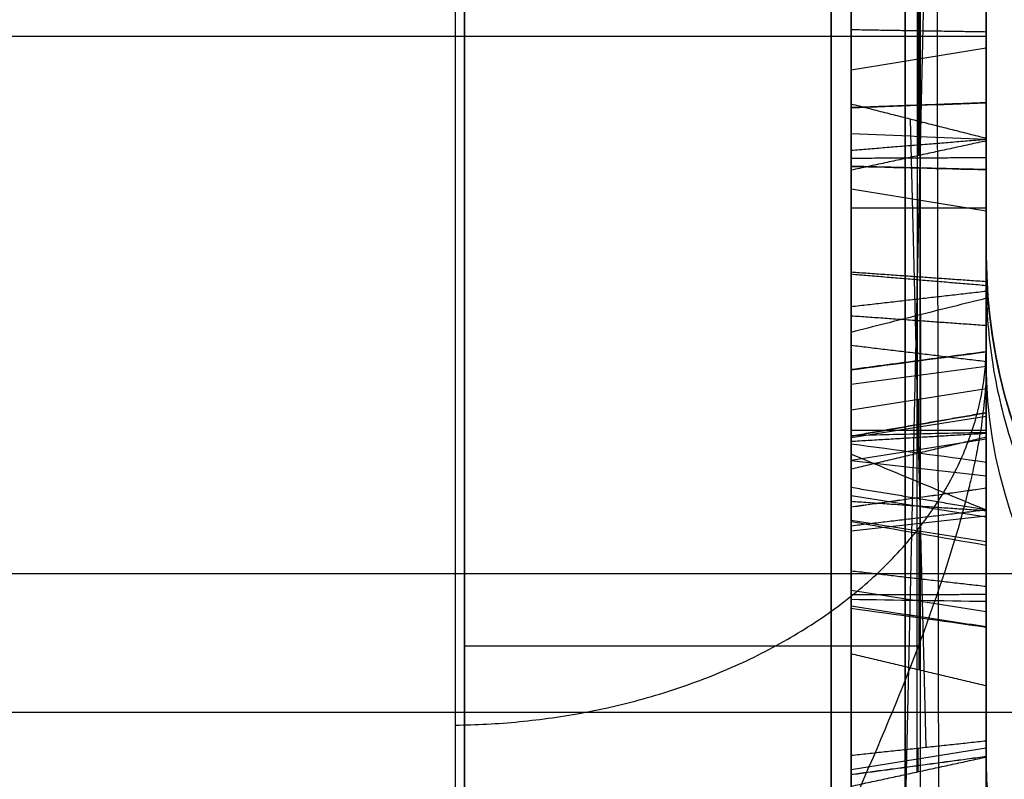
# Model space of a CAD drawing. Header units: millimetres. Extents: x 0 to 284, y -110 to 65.
# Tile 192 of 227: x 234.81 to 236.63, y -40.15 to -38.75. Entities that reach past the tile are written whole.
import ezdxf

# ---------------------------------------------------------------- set-up
doc = ezdxf.new("R2010")
doc.units = ezdxf.units.MM
doc.layers.add('Layer 01', color=7, linetype='Continuous', true_color=0x000000)

# ---------------------------------------------------------------- blocks, each defined once
blk = doc.blocks.new('Block 01')
at = {"layer": 'Layer 01'}
for p, q in [((236.6, -29.0754, 25.258), (236.6, -39.1843, 25.258)), ((236.6, -36.4055, -25.258), (236.6, -43.6346, -25.258)), ((236.6, -37.2673, -19.1171), (236.6, -39.1448, -19.1171)), ((236.4773, -37.3098, -17.7905), (236.4773, -39.9512, -19.119)), ((236.4727, -39.55, -19.2958), (236.4727, -37.4071, -18.218)), ((236.4407, -40.6577, -17.681), (236.5106, -37.5409, -17.2874)), ((236.475, -38.9998, -16.3074), (236.475, -38.2304, -15.7173)), ((236.6, -38.2733, -33.1678), (236.6, -39.4598, -33.1678)), ((236.4779, -38.3698, -15.3955), (236.4779, -40.7895, -17.3944)), ((236.4733, -38.6469, -17.1198), (236.4733, -39.0001, -16.3073)), ((225.8465, -38.7792, 23.8325), (236.6, -38.7792, 23.8325)), ((236.35, -38.8413, -16.7271), (236.6, -38.8009, -16.7096)), ((236.6, -38.8576, -33.707), (236.6, -38.8576, -32.615)), ((236.35, -39.1767, -16.5478), (236.35, -38.9193, -16.5478)), ((236.4891, -40.0936, -17.3234), (236.4596, -38.9326, -17.1576)), ((236.4726, -39.2235, -16.4942), (236.4726, -38.9359, -17.1557)), ((236.35, -39.0613, -16.8132), (236.6, -39.1017, -16.8308)), ((236.6, -39.0647, -16.916), (236.6, -39.7155, -16.916)), ((236.6, -39.0971, -17.506), (236.35, -39.0971, -17.4615)), ((236.35, -39.172, -17.4713), (236.35, -39.172, -17.2124)), ((236.35, -39.172, -16.5587), (236.35, -39.172, -16.0874)), ((236.35, -39.1916, -19.0913), (236.35, -39.8461, -19.0913)), ((236.35, -39.2123, -34.0734), (236.35, -39.2123, -33.786)), ((236.35, -39.2123, -32.7708), (236.35, -39.2123, -32.4252)), ((236.4721, -40.1394, -17.2257), (236.4721, -39.2235, -16.4941)), ((236.4784, -39.2941, -34.6063), (236.4784, -39.5146, -34.3482)), ((236.35, -39.7292, -16.5478), (236.35, -39.3252, -16.5478)), ((236.35, -39.4226, -34.4908), (236.6, -39.3891, -34.4622)), ((236.6, -39.4026, -39.5192), (236.6, -39.4026, -34.705)), ((236.6, -39.4026, -34.4464), (236.6, -39.4026, -34.0352)), ((236.6, -39.4026, -32.4861), (236.6, -39.4026, -20.0808)), ((236.6, -39.4026, -18.8189), (236.6, -39.4026, -17.5458)), ((236.6, -39.4026, -16.2208), (236.6, -39.4026, -4.7192)), ((236.4742, -39.4511, -19.4919), (236.4742, -39.5497, -19.2959)), ((236.35, -39.5209, -19.4019), (236.6, -39.4815, -19.3821)), ((236.35, -39.4897, -33.5091), (236.35, -39.6818, -33.5091)), ((236.35, -39.5074, -17.2618), (236.6, -39.5074, -17.2172)), ((236.6, -39.54, -17.222), (236.6, -39.54, -16.7758)), ((236.35, -39.5637, -16.411), (236.6, -39.5917, -16.377)), ((236.35, -39.6135, -31.5525), (236.35, -39.9625, -31.5525)), ((236.35, -39.6936, -16.8421), (236.6, -39.6661, -16.8765)), ((236.4758, -39.9509, -19.1192), (236.4758, -39.694, -19.6299)), ((236.35, -39.8036, -19.3627), (236.6, -39.843, -19.3825)), ((236.6, -40.0202, -31.5531), (236.6, -41.6467, -31.5531)), ((225.8465, -40.0292, 21.6675), (237, -40.0292, 21.6675)), ((236.35, -40.0399, -33.5091), (236.35, -40.3575, -33.5091)), ((236.35, -40.135, -17.2897), (236.6, -40.0946, -17.2721)), ((236.4733, -40.0953, -17.3264), (236.4733, -40.1391, -17.2258))]:
    blk.add_line(p, q, dxfattribs=at)
at = {"layer": 'Layer 01', "extrusion": (-1, -2.15617e-13, -1.14291e-13)}
blk.add_arc((0, 0, -235.6175), 56.8059, 304.85095, 355.14905, dxfattribs=at)
at = {"layer": 'Layer 01', "extrusion": (1, 1.61803e-09, -2.32325e-09)}
blk.add_arc((0, 0, 235.6175), 56.8059, 124.85095, 144.70256, dxfattribs=at)
at = {"layer": 'Layer 01', "extrusion": (-1, 0, 0)}
blk.add_arc((39.4042, 22.75, -236.6), 1.25, 100.1321, 210, dxfattribs=at)
at = {"layer": 'Layer 01', "extrusion": (1, 0, 0)}
blk.add_arc((-39.4042, 22.75, 236.6), 1.25, 280.1321, 330, dxfattribs=at)
at = {"layer": 'Layer 01', "extrusion": (3.02592e-15, 2.02185e-15, -1)}
blk.add_arc((-237.6, -39.1843, -5.7495), 1, 292.5, 0, dxfattribs=at)
at = {"layer": 'Layer 01'}
for centre in [(237.6, -39.1843, 30.4014), (237.6, -39.1843, 27.0936), (237.6, -39.1843, 13.7332)]:
    blk.add_arc(centre, 1, 180, 247.5, dxfattribs=at)
at = {"layer": 'Layer 01', "extrusion": (2.11378e-12, -0.370114, -0.928986)}
blk.add_arc((237.6, 38.3325, 10.192), 1, 111.6889, 180, dxfattribs=at)
at = {"layer": 'Layer 01', "extrusion": (0, -1, 0)}
blk.add_arc((235.6, 4.7192, 39.9063), 1, 272, 331.0625, dxfattribs=at)
at = {"layer": 'Layer 01'}
for points, knots in [([(236.6, -31.89, -45.7968), (236.6, -32.7106, -45.2254), (236.6, -33.9168, -44.3365), (236.6, -35.2808, -43.2438), (236.6, -35.952, -42.6835), (236.6, -36.2849, -42.3999), (236.6, -36.427, -42.2776), (236.6, -36.5216, -42.1959), (236.6, -36.568, -42.1557), (236.6, -37.3844, -41.4459), (236.6, -38.5079, -40.4138), (236.6, -39.7681, -39.1571), (236.6, -40.3854, -38.5156), (236.6, -40.6473, -38.2378), (236.6, -40.8213, -38.0521), (236.6, -40.9069, -37.96), (236.6, -41.6938, -37.1082), (236.6, -42.7099, -35.945), (236.6, -43.8379, -34.5402), (236.6, -44.309, -33.9279), (236.6, -44.6203, -33.5174), (236.6, -44.7737, -33.3123), (236.6, -46.158, -31.4336), (236.6, -47.2923, -29.6995), (236.6, -48.8481, -27.0048), (236.6, -49.5874, -25.6379), (236.6, -50.3823, -24.0087), (236.6, -50.7085, -23.3031), (236.6, -50.9228, -22.8311), (236.6, -51.029, -22.5927), (236.6, -51.5452, -21.4121), (236.6, -52.1245, -19.9804), (236.6, -52.7304, -18.2838), (236.6, -53.0158, -17.4288), (236.6, -53.1344, -17.061), (236.6, -53.2126, -16.8155), (236.6, -53.2517, -16.691), (236.6, -53.5918, -15.5972), (236.6, -54.0049, -14.1285), (236.6, -54.4159, -12.397), (236.6, -54.6038, -11.5267), (236.6, -54.6932, -11.0904), (236.6, -54.7307, -10.9032), (236.6, -54.7554, -10.7783), (236.6, -54.7679, -10.7147), (236.6, -55.1616, -8.6903), (236.6, -55.4371, -6.7122), (236.6, -55.6062, -4.7192)], [0, 0, 0, 0, 3.06257, 4.593855, 5.359497, 5.742318, 5.933729, 5.933729, 6.12514, 6.12514, 9.18771, 10.718994, 11.484637, 11.867458, 11.867458, 12.250279, 12.250279, 15.312849, 16.844134, 17.609777, 17.609777, 18.375419, 18.375419, 24.500559, 24.500559, 27.563129, 29.094413, 29.860056, 29.860056, 30.625698, 30.625698, 33.688268, 35.219553, 35.985196, 36.368017, 36.368017, 36.750838, 36.750838, 39.813408, 41.344693, 42.110335, 42.493156, 42.684567, 42.684567, 42.875978, 42.875978, 49.001117, 49.001117, 49.001117, 49.001117]), ([(236.6, -44.7064, 33.4014), (236.6, -42.9164, 35.7973), (236.6, -40.9462, 38.0351), (236.6, -36.6467, 42.1934), (236.6, -34.3446, 44.0876), (236.6, -31.89, 45.7968)], [0, 0, 0, 0, 8.962952, 8.962952, 17.925903, 17.925903, 17.925903, 17.925903]), ([(236.35, -37.965, -19.7574), (236.35, -38.3559, -19.954), (236.35, -38.6712, -20.0327), (236.35, -38.9112, -19.9823), (236.35, -38.9113, -19.9822), (236.35, -38.9114, -19.9822), (236.35, -38.9115, -19.9822)], [0, 0, 0, 0, 1.00789, 1.00789, 1.00789, 1.008106, 1.008106, 1.008106, 1.008106]), ([(236.45, -37.9729, -19.7416), (236.45, -38.3624, -19.9375), (236.45, -38.6742, -20.0141), (236.45, -38.9076, -19.965), (236.45, -38.9077, -19.965), (236.45, -38.9077, -19.965), (236.45, -38.9077, -19.965)], [0, 0, 0, 0, 0.990099, 0.990099, 0.990099, 0.9902729, 0.9902729, 0.9902729, 0.9902729]), ([(236.45, -38.0921, -32.5338), (236.45, -38.0922, -32.5337), (236.45, -38.0922, -32.5337), (236.45, -38.0922, -32.5337), (236.45, -38.2705, -32.3233), (236.45, -38.4919, -32.2336), (236.45, -38.769, -32.2587)], [0.0097761, 0.0097761, 0.0097761, 0.0097761, 0.009901, 0.009901, 0.009901, 0.9999713, 0.9999713, 0.9999713, 0.9999713]), ([(236.35, -38.7674, -32.2763), (236.35, -38.4954, -32.2517), (236.35, -38.2805, -32.3388), (236.35, -38.1057, -32.5451), (236.35, -38.1056, -32.5451), (236.35, -38.1056, -32.5452), (236.35, -38.1055, -32.5452)], [0, 0, 0, 0, 0.7753899, 0.7753899, 0.7753899, 0.7755604, 0.7755604, 0.7755604, 0.7755604]), ([(236.35, -38.558, -33.5615), (236.35, -38.7184, -33.6984), (236.35, -38.8726, -33.7807), (236.35, -39.0197, -33.8012), (236.35, -39.0197, -33.8012), (236.35, -39.0198, -33.8012), (236.35, -39.0198, -33.8012)], [0, 0, 0, 0, 0.5341557, 0.5341557, 0.5341557, 0.5342516, 0.5342516, 0.5342516, 0.5342516]), ([(236.45, -38.5695, -33.5481), (236.45, -38.7283, -33.6837), (236.45, -38.8799, -33.7639), (236.45, -39.0222, -33.7837), (236.45, -39.0222, -33.7837), (236.45, -39.0222, -33.7838), (236.45, -39.0222, -33.7838)], [0, 0, 0, 0, 0.990099, 0.990099, 0.990099, 0.9902268, 0.9902268, 0.9902268, 0.9902268]), ([(236.5087, -38.6242, 63.4007), (236.5098, -39.1453, 63.3603), (236.5109, -39.662, 63.2129), (236.5119, -40.5652, 62.7582), (236.5119, -40.9501, 62.4542), (236.5119, -41.5498, 61.8064), (236.5119, -41.8245, 61.3971), (236.5109, -42.2079, 60.461), (236.5098, -42.3146, 59.935), (236.5087, -42.3146, 59.4133)], [-6.00735, -6.00735, -6.00735, -6.00735, -4.505512, -4.505512, -3.003675, -3.003675, -1.501837, -1.501837, 0, 0, 0, 0]), ([(236.35, -38.9115, -19.9822), (236.35, -38.9115, -19.9822), (236.35, -38.9116, -19.9822), (236.35, -38.9117, -19.9822), (236.35, -39.1491, -19.9298), (236.35, -39.3361, -19.7642), (236.35, -39.4705, -19.502), (236.35, -39.4705, -19.5019), (236.35, -39.4706, -19.5019), (236.35, -39.4706, -19.5018)], [0, 0, 0, 0, 0.0002155, 0.0002155, 0.0002155, 0.7878118, 0.7878118, 0.7878118, 0.7879807, 0.7879807, 0.7879807, 0.7879807]), ([(236.45, -38.9077, -19.965), (236.45, -38.9078, -19.965), (236.45, -38.9078, -19.965), (236.45, -38.9079, -19.9649), (236.45, -39.1392, -19.9139), (236.45, -39.322, -19.753), (236.45, -39.4548, -19.4939), (236.45, -39.4548, -19.4939), (236.45, -39.4549, -19.4939), (236.45, -39.4549, -19.4939)], [0.0096206, 0.0096206, 0.0096206, 0.0096206, 0.0098039, 0.0098039, 0.0098039, 0.9901961, 0.9901961, 0.9901961, 0.9903085, 0.9903085, 0.9903085, 0.9903085]), ([(236.35, -39.0198, -33.8012), (236.35, -39.0198, -33.8012), (236.35, -39.0199, -33.8012), (236.35, -39.0199, -33.8012), (236.35, -39.1673, -33.8212), (236.35, -39.2966, -33.7745), (236.35, -39.3956, -33.6623), (236.35, -39.3957, -33.6622), (236.35, -39.3959, -33.662), (236.35, -39.396, -33.6618)], [0, 0, 0, 0, 0.0000959, 0.0000959, 0.0000959, 0.4358914, 0.4358914, 0.4358914, 0.4365489, 0.4365489, 0.4365489, 0.4365489]), ([(236.45, -39.0222, -33.7838), (236.45, -39.0222, -33.7838), (236.45, -39.0222, -33.7838), (236.45, -39.0223, -33.7838), (236.45, -39.1644, -33.803), (236.45, -39.287, -33.7587), (236.45, -39.3823, -33.6507), (236.45, -39.3824, -33.6506), (236.45, -39.3825, -33.6505), (236.45, -39.3826, -33.6504)], [0.0096686, 0.0096686, 0.0096686, 0.0096686, 0.0098039, 0.0098039, 0.0098039, 0.9901961, 0.9901961, 0.9901961, 0.9910578, 0.9910578, 0.9910578, 0.9910578]), ([(236.6, -42.4314, 33.4014), (236.6, -42.227, 33.4014), (236.6, -42.023, 33.3831), (236.6, -41.7227, 33.3298), (236.6, -41.5739, 33.2967), (236.6, -41.4037, 33.2473), (236.6, -41.3196, 33.2199), (236.6, -41.2778, 33.2056), (236.6, -41.257, 33.1982), (236.6, -41.248, 33.195), (236.6, -41.2421, 33.1929), (236.6, -41.2376, 33.1913), (236.6, -41.1914, 33.1746), (236.6, -41.1184, 33.1473), (236.6, -40.9707, 33.0813), (236.6, -40.9151, 33.0551), (236.6, -40.8234, 33.0079), (236.6, -40.7914, 32.9909), (236.6, -40.7248, 32.9539), (236.6, -40.6919, 32.9349), (236.6, -40.5053, 32.8223), (236.6, -40.392, 32.7383), (236.6, -40.2653, 32.637), (236.6, -40.2302, 32.6073), (236.6, -40.1875, 32.57), (236.6, -40.1749, 32.5587), (236.6, -40.1583, 32.5438), (236.6, -40.1532, 32.5391), (236.6, -40.1437, 32.5304), (236.6, -40.1405, 32.5275), (236.6, -40.0939, 32.4845), (236.6, -40.0345, 32.428), (236.6, -39.9257, 32.3103), (236.6, -39.8862, 32.2656), (236.6, -39.8236, 32.1892), (236.6, -39.8021, 32.1623), (236.6, -39.7693, 32.1194), (236.6, -39.7528, 32.0974), (236.6, -39.736, 32.0744), (236.6, -39.7248, 32.0589), (236.6, -39.718, 32.0493), (236.6, -39.6433, 31.9437), (236.6, -39.5846, 31.8479), (236.6, -39.5104, 31.7128), (236.6, -39.488, 31.6691), (236.6, -39.4574, 31.606), (236.6, -39.4429, 31.575), (236.6, -39.4294, 31.545), (236.6, -39.4207, 31.5252), (236.6, -39.4169, 31.5166), (236.6, -39.2621, 31.1554), (236.6, -39.1825, 30.7791), (236.6, -39.1843, 30.4014)], [-4.9182, -4.9182, -4.9182, -4.9182, -4.303425, -4.303425, -3.996038, -3.842344, -3.765497, -3.727074, -3.707862, -3.698256, -3.698256, -3.68865, -3.68865, -3.381263, -3.381263, -3.227569, -3.227569, -3.150722, -3.150722, -3.073875, -3.073875, -2.766488, -2.766488, -2.612794, -2.612794, -2.535947, -2.535947, -2.497524, -2.497524, -2.4591, -2.4591, -2.151713, -2.151713, -1.998019, -1.998019, -1.921172, -1.921172, -1.882749, -1.863537, -1.863537, -1.844325, -1.844325, -1.536938, -1.536938, -1.383244, -1.383244, -1.306397, -1.267974, -1.267974, -1.22955, -1.22955, 0, 0, 0, 0]), ([(237, -39.9843, 23.8572), (236.8789, -39.8935, 23.9048), (236.7785, -39.7752, 23.9519), (236.6382, -39.4987, 24.0043), (236.6, -39.3408, 24.0085), (236.6, -39.1843, 23.9805)], [-0.9567745, -0.9567745, -0.9567745, -0.9567745, -0.4783873, -0.4783873, 0, 0, 0, 0]), ([(237, -39.9843, 21.6428), (236.9393, -39.9388, 21.6189), (236.8848, -39.8873, 21.5955), (236.787, -39.7714, 21.5536), (236.7436, -39.7064, 21.5351), (236.6387, -39.5001, 21.4959), (236.6, -39.3413, 21.4914), (236.6, -39.1843, 21.5195)], [0, 0, 0, 0, 0.2383659, 0.2383659, 0.4767318, 0.4767318, 0.9534636, 0.9534636, 0.9534636, 0.9534636]), ([(236.6, -39.2637, -34.6089), (236.5583, -39.2741, -34.6081), (236.5166, -39.2845, -34.6072), (236.4749, -39.295, -34.6063), (236.4333, -39.3055, -34.6053), (236.3916, -39.316, -34.6043), (236.35, -39.3267, -34.6031)], [0, 0, 0, 0, 0.1289297, 0.1289297, 0.1289297, 0.2578621, 0.2578621, 0.2578621, 0.2578621]), ([(236.35, -39.5187, -33.223), (236.35, -39.5187, -33.223), (236.35, -39.5187, -33.2229), (236.35, -39.5187, -33.2229), (236.35, -39.489, -33.0678), (236.35, -39.4069, -32.9347), (236.35, -39.2789, -32.8254)], [0, 0, 0, 0, 0.000103, 0.000103, 0.000103, 0.4826915, 0.4826915, 0.4826915, 0.4826915]), ([(236.45, -39.5014, -33.2263), (236.45, -39.5014, -33.2262), (236.45, -39.5014, -33.2262), (236.45, -39.5014, -33.2262), (236.45, -39.4725, -33.0753), (236.45, -39.3929, -32.9459), (236.45, -39.2675, -32.8388)], [0.0097638, 0.0097638, 0.0097638, 0.0097638, 0.009901, 0.009901, 0.009901, 1, 1, 1, 1]), ([(236.6, -39.3825, 4.7192), (236.6, -39.4032, 4.6933), (236.5991, -39.4311, 4.6592), (236.5926, -39.4869, 4.597), (236.5896, -39.5079, 4.5744), (236.5833, -39.5432, 4.5381), (236.5797, -39.5619, 4.5193), (236.5745, -39.5855, 4.4963), (236.5721, -39.596, 4.4863), (236.5704, -39.6031, 4.4795), (236.5693, -39.6077, 4.4752), (236.5486, -39.6936, 4.3946), (236.5208, -39.7798, 4.3254), (236.4593, -39.9486, 4.2049), (236.4232, -40.0375, 4.1488), (236.3629, -40.1762, 4.0722), (236.3312, -40.2468, 4.0358), (236.2975, -40.319, 4.0025), (236.2755, -40.3659, 3.9817), (236.264, -40.39, 3.9713), (236.2536, -40.4119, 3.9623)], [-2.711609, -2.711609, -2.711609, -2.711609, -2.542134, -2.542134, -2.457396, -2.457396, -2.415027, -2.393843, -2.38325, -2.38325, -2.372658, -2.372658, -2.033707, -2.033707, -1.694756, -1.694756, -1.52528, -1.440543, -1.440543, -1.361532, -1.361532, -1.361532, -1.361532]), ([(236.45, -39.3826, -33.6504), (236.45, -39.3827, -33.6503), (236.45, -39.3828, -33.6502), (236.45, -39.3829, -33.6501), (236.45, -39.4893, -33.5219), (236.45, -39.5297, -33.3782), (236.45, -39.5014, -33.2263), (236.45, -39.5014, -33.2263), (236.45, -39.5014, -33.2263), (236.45, -39.5014, -33.2263)], [0.0090015, 0.0090015, 0.0090015, 0.0090015, 0.0098039, 0.0098039, 0.0098039, 0.9901961, 0.9901961, 0.9901961, 0.9903225, 0.9903225, 0.9903225, 0.9903225]), ([(236.35, -39.396, -33.6618), (236.35, -39.3961, -33.6617), (236.35, -39.3963, -33.6615), (236.35, -39.3964, -33.6613), (236.35, -39.5057, -33.5298), (236.35, -39.548, -33.3802), (236.35, -39.5187, -33.2231), (236.35, -39.5187, -33.2231), (236.35, -39.5187, -33.223), (236.35, -39.5187, -33.223)], [0, 0, 0, 0, 0.0006574, 0.0006574, 0.0006574, 0.4869461, 0.4869461, 0.4869461, 0.4870491, 0.4870491, 0.4870491, 0.4870491]), ([(236.45, -39.548, -31.4637), (236.45, -39.548, -31.4637), (236.45, -39.5479, -31.4637), (236.45, -39.5479, -31.4636), (236.45, -39.4037, -31.1677), (236.45, -39.4342, -30.8933), (236.45, -39.6359, -30.6342), (236.45, -39.6359, -30.6342), (236.45, -39.6359, -30.6341), (236.45, -39.6359, -30.6341)], [0.009691, 0.009691, 0.009691, 0.009691, 0.0098039, 0.0098039, 0.0098039, 0.9901961, 0.9901961, 0.9901961, 0.9902798, 0.9902798, 0.9902798, 0.9902798]), ([(236.35, -39.6499, -30.6449), (236.35, -39.6498, -30.6449), (236.35, -39.6498, -30.645), (236.35, -39.6498, -30.645), (236.35, -39.4518, -30.8994), (236.35, -39.4222, -31.1655), (236.35, -39.5638, -31.4559), (236.35, -39.5638, -31.456), (236.35, -39.5638, -31.456), (236.35, -39.5639, -31.4561)], [-0.9134529, -0.9134529, -0.9134529, -0.9134529, -0.91331, -0.91331, -0.91331, -0.0001917, -0.0001917, -0.0001917, 0, 0, 0, 0]), ([(236.6, -39.512, -34.3183), (236.5584, -39.5128, -34.3286), (236.5167, -39.5137, -34.3389), (236.4751, -39.5147, -34.349), (236.4334, -39.5157, -34.3592), (236.3917, -39.5167, -34.3693), (236.35, -39.5179, -34.3793)], [-0.2574055, -0.2574055, -0.2574055, -0.2574055, -0.1287048, -0.1287048, -0.1287048, 0, 0, 0, 0]), ([(236.35, -39.5516, -33.0118), (236.35, -39.596, -33.0523), (236.35, -39.6404, -33.0927), (236.35, -39.6848, -33.1332), (236.35, -39.9635, -33.3872), (236.35, -40.1427, -33.6135), (236.35, -40.2227, -33.8184), (236.35, -40.2227, -33.8184), (236.35, -40.2228, -33.8185), (236.35, -40.2228, -33.8186)], [-1.066115, -1.066115, -1.066115, -1.066115, -0.885901, -0.885901, -0.885901, -0.000213, -0.000213, -0.000213, 0, 0, 0, 0]), ([(236.35, -39.5516, -33.0118), (236.3917, -39.5689, -33.0374), (236.4333, -39.5861, -33.0631), (236.475, -39.6034, -33.0888), (236.5167, -39.6206, -33.1144), (236.5583, -39.6379, -33.1401), (236.6, -39.6551, -33.1658)], [0, 0, 0, 0, 0.1556599, 0.1556599, 0.1556599, 0.3113199, 0.3113199, 0.3113199, 0.3113199]), ([(236.35, -39.677, -33.5664), (236.35, -39.6922, -33.4667), (236.35, -39.6717, -33.3388), (236.35, -39.6137, -33.181), (236.35, -39.593, -33.1246), (236.35, -39.5723, -33.0682), (236.35, -39.5516, -33.0118)], [-0.5787193, -0.5787193, -0.5787193, -0.5787193, -0.1802134, -0.1802134, -0.1802134, 0, 0, 0, 0]), ([(236.45, -40.259, -32.2976), (236.45, -39.9286, -32.0423), (236.45, -39.6911, -31.7639), (236.45, -39.548, -31.4638), (236.45, -39.548, -31.4638), (236.45, -39.548, -31.4638), (236.45, -39.548, -31.4637)], [0, 0, 0, 0, 0.990099, 0.990099, 0.990099, 0.9902144, 0.9902144, 0.9902144, 0.9902144]), ([(236.35, -39.5639, -31.4561), (236.35, -39.5639, -31.4561), (236.35, -39.5639, -31.4562), (236.35, -39.5639, -31.4562), (236.35, -39.7055, -31.7533), (236.35, -39.9411, -32.0297), (236.35, -40.2697, -32.2837)], [-1.10778, -1.10778, -1.10778, -1.10778, -1.107588, -1.107588, -1.107588, 0, 0, 0, 0]), ([(236.45, -40.2063, -33.8249), (236.45, -40.2063, -33.8249), (236.45, -40.2063, -33.8248), (236.45, -40.2063, -33.8248), (236.45, -40.1279, -33.6241), (236.45, -39.9506, -33.3993), (236.45, -39.6729, -33.1462), (236.45, -39.6463, -33.1219), (236.45, -39.6197, -33.0977), (236.45, -39.593, -33.0734)], [0.0083372, 0.0083372, 0.0083372, 0.0083372, 0.0085015, 0.0085015, 0.0085015, 0.858654, 0.858654, 0.858654, 0.9402068, 0.9402068, 0.9402068, 0.9402068]), ([(236.45, -39.593, -33.0734), (236.45, -39.6055, -33.1072), (236.45, -39.6179, -33.141), (236.45, -39.6303, -33.1749), (236.45, -39.6888, -33.3342), (236.45, -39.7103, -33.4649), (236.45, -39.6945, -33.5691)], [0.1120317, 0.1120317, 0.1120317, 0.1120317, 0.2675224, 0.2675224, 0.2675224, 0.9998501, 0.9998501, 0.9998501, 0.9998501]), ([(236.45, -39.6359, -30.6341), (236.45, -39.6359, -30.6341), (236.45, -39.636, -30.6341), (236.45, -39.636, -30.6341), (236.45, -39.8365, -30.3728), (236.45, -40.0938, -30.2747), (236.45, -40.4223, -30.333)], [0.0098135, 0.0098135, 0.0098135, 0.0098135, 0.009901, 0.009901, 0.009901, 0.9999279, 0.9999279, 0.9999279, 0.9999279]), ([(236.35, -40.4192, -30.3504), (236.35, -40.0963, -30.2931), (236.35, -39.8468, -30.3884), (236.35, -39.65, -30.6448), (236.35, -39.6499, -30.6448), (236.35, -39.6499, -30.6449), (236.35, -39.6499, -30.6449)], [-0.9184209, -0.9184209, -0.9184209, -0.9184209, -0.0001429, -0.0001429, -0.0001429, 0, 0, 0, 0]), ([(236.35, -39.8366, -30.7893), (236.35, -39.7057, -30.9551), (236.35, -39.7102, -31.1544), (236.35, -39.8332, -31.3669), (236.35, -39.8332, -31.367), (236.35, -39.8332, -31.367), (236.35, -39.8332, -31.367)], [0, 0, 0, 0, 0.6562134, 0.6562134, 0.6562134, 0.6563089, 0.6563089, 0.6563089, 0.6563089]), ([(236.45, -39.8506, -30.8), (236.45, -39.7247, -30.9593), (236.45, -39.7277, -31.1494), (236.45, -39.8484, -31.3581), (236.45, -39.8484, -31.3581), (236.45, -39.8484, -31.3581), (236.45, -39.8484, -31.3581)], [0.0005182, 0.0005182, 0.0005182, 0.0005182, 0.990099, 0.990099, 0.990099, 0.990176, 0.990176, 0.990176, 0.990176]), ([(236.35, -39.8122, -34.7634), (236.35, -39.8122, -34.7634), (236.35, -39.8122, -34.7634), (236.35, -39.8122, -34.7634), (236.35, -40.0124, -34.7666), (236.35, -40.1777, -34.6903), (236.35, -40.3171, -34.5305)], [0, 0, 0, 0, 0.00003, 0.00003, 0.00003, 0.594356, 0.594356, 0.594356, 0.594356]), ([(236.35, -40.1446, -34.369), (236.35, -40.1445, -34.369), (236.35, -40.1445, -34.3691), (236.35, -40.1444, -34.3692), (236.35, -40.0616, -34.4642), (236.35, -39.949, -34.505), (236.35, -39.8208, -34.4937)], [-0.3748242, -0.3748242, -0.3748242, -0.3748242, -0.3744792, -0.3744792, -0.3744792, 0, 0, 0, 0]), ([(236.45, -40.3305, -34.5419), (236.45, -40.1881, -34.7052), (236.45, -40.0173, -34.7843), (236.45, -39.8119, -34.781), (236.45, -39.8119, -34.781), (236.45, -39.8119, -34.781), (236.45, -39.8119, -34.781)], [0.0003429, 0.0003429, 0.0003429, 0.0003429, 0.990099, 0.990099, 0.990099, 0.990128, 0.990128, 0.990128, 0.990128]), ([(236.45, -39.8223, -34.4762), (236.45, -39.9458, -34.487), (236.45, -40.0521, -34.4483), (236.45, -40.1311, -34.3576), (236.45, -40.1311, -34.3576), (236.45, -40.1312, -34.3575), (236.45, -40.1312, -34.3575)], [0.0001455, 0.0001455, 0.0001455, 0.0001455, 0.990099, 0.990099, 0.990099, 0.9906853, 0.9906853, 0.9906853, 0.9906853]), ([(236.35, -39.8332, -31.367), (236.35, -39.8332, -31.367), (236.35, -39.8332, -31.3671), (236.35, -39.8332, -31.3671), (236.35, -39.9556, -31.5764), (236.35, -40.1662, -31.796), (236.35, -40.467, -32.0285)], [0, 0, 0, 0, 0.0000955, 0.0000955, 0.0000955, 0.9269744, 0.9269744, 0.9269744, 0.9269744]), ([(236.35, -40.3978, -30.6348), (236.35, -40.3977, -30.6348), (236.35, -40.3976, -30.6348), (236.35, -40.3975, -30.6347), (236.35, -40.1568, -30.5759), (236.35, -39.9621, -30.6232), (236.35, -39.8366, -30.7893)], [0, 0, 0, 0, 0.0002804, 0.0002804, 0.0002804, 0.6565458, 0.6565458, 0.6565458, 0.6565458]), ([(236.45, -39.8484, -31.3581), (236.45, -39.8485, -31.3582), (236.45, -39.8485, -31.3582), (236.45, -39.8485, -31.3582), (236.45, -39.9691, -31.5646), (236.45, -40.1781, -31.7829), (236.45, -40.4778, -32.0145)], [0.0098204, 0.0098204, 0.0098204, 0.0098204, 0.009901, 0.009901, 0.009901, 1, 1, 1, 1]), ([(236.45, -40.3935, -30.6519), (236.45, -40.3934, -30.6519), (236.45, -40.3934, -30.6519), (236.45, -40.3933, -30.6519), (236.45, -40.1567, -30.594), (236.45, -39.971, -30.6406), (236.45, -39.8506, -30.8)], [0.009677, 0.009677, 0.009677, 0.009677, 0.009901, 0.009901, 0.009901, 0.9995139, 0.9995139, 0.9995139, 0.9995139]), ([(236.45, -40.1312, -34.3575), (236.45, -40.1313, -34.3574), (236.45, -40.1313, -34.3574), (236.45, -40.1314, -34.3573), (236.45, -40.2586, -34.2066), (236.45, -40.2826, -34.0259), (236.45, -40.2064, -33.825), (236.45, -40.2064, -33.825), (236.45, -40.2063, -33.8249), (236.45, -40.2063, -33.8249)], [0.0094721, 0.0094721, 0.0094721, 0.0094721, 0.0098039, 0.0098039, 0.0098039, 0.9901961, 0.9901961, 0.9901961, 0.990394, 0.990394, 0.990394, 0.990394]), ([(236.35, -40.2228, -33.8186), (236.35, -40.2228, -33.8186), (236.35, -40.2228, -33.8187), (236.35, -40.2229, -33.8188), (236.35, -40.3008, -34.0244), (236.35, -40.2763, -34.2129), (236.35, -40.1448, -34.3687), (236.35, -40.1448, -34.3688), (236.35, -40.1447, -34.3689), (236.35, -40.1446, -34.369)], [-0.6144254, -0.6144254, -0.6144254, -0.6144254, -0.6142128, -0.6142128, -0.6142128, -0.000345, -0.000345, -0.000345, 0, 0, 0, 0])]:
    blk.add_open_spline(points, degree=3, knots=knots, dxfattribs=at)
for points, weights, degree in [([(236.3133, -45.8755, 32.9921), (236.3133, -42.1283, 38.2027), (236.3133, -37.556, 42.7054), (236.3133, -32.2906, 46.372)], [0.855934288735, 0.847980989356, 0.848211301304, 0.856625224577], 3), ([(236.3133, -32.2906, -46.372), (236.3133, -46.3148, -36.6064), (236.3133, -54.8595, -21.8066), (236.3133, -56.3046, -4.7785)], [0.856625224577, 0.80248953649, 0.80248953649, 0.856625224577], 3), ([(236.6, -39.2343, 5.2257), (236.6, -39.8911, 5.3521), (237.218, -40.1418, 5.4003)], [1, 0.831264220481, 1], 2), ([(235.6175, -40.0529, 40.2825), (236.1951, -40.0458, 40.2753), (236.6, -39.7553, 39.9831), (236.6, -39.348, 39.5735)], [0.992426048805, 0.802710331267, 0.802707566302, 0.99241775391], 3), ([(236.6, -40.1353, 32.5227), (236.6, -40.6495, 31.9662), (237.3294, -40.7886, 31.8156)], [1, 0.797056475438, 0.999999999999], 2)]:
    blk.add_rational_spline(points, weights, degree=degree, dxfattribs=at)
for points, degree in [([(236.6, -39.9803, -19.1094), (236.6, -38.6402, -18.4355), (236.6, -37.3002, -17.7615)], 2), ([(236.35, -39.9211, -19.129), (236.35, -38.6204, -18.4748), (236.35, -37.3198, -17.8207)], 2), ([(236.35, -39.5791, -19.2862), (236.35, -38.4883, -18.7376), (236.35, -37.3975, -18.189)], 2), ([(236.6, -39.5199, -19.3058), (236.6, -38.4685, -18.777), (236.6, -37.4171, -18.2482)], 2), ([(236.6, -37.5181, -17.3003), (236.6, -39.0966, -17.5059), (236.6, -40.6751, -17.7116)], 2), ([(236.35, -40.6479, -17.6636), (236.35, -39.1149, -17.4639), (236.35, -37.5819, -17.2642)], 2), ([(236.6, -37.8002, -20.0849), (236.6, -38.2797, -20.3261), (236.6, -38.6684, -20.4088), (236.6, -38.9703, -20.3326)], 3), ([(236.35, -37.82, -20.0456), (236.35, -38.2954, -20.2846), (236.35, -38.6738, -20.3619), (236.35, -38.9594, -20.2899)], 3), ([(236.45, -38.9638, -20.307), (236.45, -38.6716, -20.3807), (236.45, -38.2891, -20.3012), (236.45, -37.8121, -20.0613)], 3), ([(236.6, -37.9848, -19.718), (236.6, -38.3722, -19.9129), (236.6, -38.6787, -19.9861), (236.6, -38.9022, -19.9391)], 3), ([(236.6, -38.7714, -32.2324), (236.6, -38.4866, -32.2066), (236.6, -38.2554, -32.3002), (236.6, -38.072, -32.5166)], 3), ([(236.6, -38.2033, -15.7243), (236.6, -38.588, -16.0194), (236.6, -38.9727, -16.3144)], 2), ([(235.6349, -38.224, -3.7198), (235.6349, -46.9151, -3.7198), (235.6349, -55.6062, -3.7198)], 2), ([(235.6349, -41.5886, 3.7198), (235.6349, -39.9063, 3.7198), (235.6349, -38.224, 3.7198)], 2), ([(236.6, -55.6062, -4.7192), (236.6, -46.9151, -4.7192), (236.6, -38.224, -4.7192)], 2), ([(236.6, -38.224, 4.7192), (236.6, -38.8033, 4.7192), (236.6, -39.3825, 4.7192)], 2), ([(236.35, -39.0269, -16.3004), (236.35, -38.6422, -16.0054), (236.35, -38.2575, -15.7103)], 2), ([(236.6, -38.3216, -33.8417), (236.6, -38.5506, -34.0373), (236.6, -38.7768, -34.1368), (236.6, -39.004, -34.1423)], 3), ([(236.35, -38.3502, -33.8082), (236.35, -38.5742, -33.9995), (236.35, -38.7905, -34.0931), (236.35, -39.0051, -34.0982)], 3), ([(236.45, -39.0047, -34.1158), (236.45, -38.785, -34.1106), (236.45, -38.5647, -34.0146), (236.45, -38.3388, -33.8216)], 3), ([(236.6, -40.8157, -17.3881), (236.6, -39.5886, -16.3744), (236.6, -38.3614, -15.3607)], 2), ([(236.35, -38.3785, -15.432), (236.35, -39.5703, -16.4165), (236.35, -40.7621, -17.401)], 2), ([(236.6, -38.5867, -33.528), (236.6, -38.7433, -33.6617), (236.6, -38.8907, -33.7387), (236.6, -39.0258, -33.7576)], 3), ([(236.6, -38.9727, -16.3144), (236.6, -38.803, -16.7047), (236.6, -38.6333, -17.0949)], 2), ([(236.35, -38.66, -17.1441), (236.35, -38.8434, -16.7223), (236.35, -39.0269, -16.3004)], 2), ([(236.6, -39.2503, -32.8589), (236.6, -39.0554, -32.6924), (236.6, -38.8772, -32.5993), (236.6, -38.7141, -32.581)], 3), ([(236.35, -39.2789, -32.8254), (236.35, -39.0806, -32.656), (236.35, -38.8954, -32.557), (236.35, -38.7194, -32.5373)], 3), ([(236.45, -39.2675, -32.8388), (236.45, -39.0705, -32.6706), (236.45, -38.8881, -32.5739), (236.45, -38.7173, -32.5548)], 3), ([(236.35, -39.7681, -32.8176), (236.35, -39.3713, -32.4786), (236.35, -39.0353, -32.3007), (236.35, -38.7674, -32.2763)], 3), ([(236.6, -38.7714, -32.2324), (236.475, -38.7694, -32.2543), (236.35, -38.7674, -32.2763)], 2), ([(236.45, -38.769, -32.2587), (236.45, -39.043, -32.2837), (236.45, -39.3816, -32.4642), (236.45, -39.7796, -32.8042)], 3), ([(236.6, -39.7968, -32.784), (236.6, -39.397, -32.4426), (236.6, -39.0546, -32.2582), (236.6, -38.7714, -32.2324)], 3), ([(236.35, -38.9115, -19.9822), (236.4333, -38.9084, -19.9678), (236.5167, -38.9053, -19.9535), (236.6, -38.9022, -19.9391)], 3), ([(236.6, -38.9022, -19.9391), (236.475, -38.9067, -19.9607), (236.35, -38.9112, -19.9823)], 2), ([(236.6, -38.9022, -19.9391), (236.475, -38.9069, -19.9606), (236.35, -38.9117, -19.9822)], 2), ([(236.6, -38.9682, -17.1378), (236.475, -38.9365, -17.1554), (236.35, -38.9048, -17.173)], 2), ([(236.35, -38.9048, -17.173), (236.35, -39.5067, -17.2617), (236.35, -40.1086, -17.3504)], 2), ([(236.35, -39.215, -16.4597), (236.35, -39.0599, -16.8164), (236.35, -38.9048, -17.173)], 2), ([(236.6, -38.9022, -19.9391), (236.6, -39.1242, -19.8902), (236.6, -39.3009, -19.7363), (236.6, -39.4313, -19.4819)], 3), ([(236.6, -38.9703, -20.3326), (236.5167, -38.9667, -20.3184), (236.4333, -38.9631, -20.3041), (236.35, -38.9594, -20.2899)], 3), ([(236.35, -38.9594, -20.2899), (236.35, -39.2432, -20.2168), (236.35, -39.4817, -19.9978), (236.35, -39.6742, -19.6199)], 3), ([(236.6, -38.9703, -32.6644), (236.475, -38.9804, -32.6448), (236.35, -38.9906, -32.6251)], 2), ([(236.45, -39.69, -19.6278), (236.45, -39.4961, -20.0084), (236.45, -39.254, -20.2323), (236.45, -38.9638, -20.307)], 3), ([(236.6, -38.9682, -17.1378), (236.6, -39.5249, -17.2198), (236.6, -40.0817, -17.3019)], 2), ([(236.6, -39.2325, -16.5301), (236.6, -39.1003, -16.834), (236.6, -38.9682, -17.1378)], 2), ([(236.6, -38.9703, -20.3326), (236.6, -39.2703, -20.2554), (236.6, -39.5177, -20.0243), (236.6, -39.7136, -19.6398)], 3), ([(236.6, -38.9727, -16.3144), (236.475, -38.9998, -16.3074), (236.35, -39.0269, -16.3004)], 2), ([(236.6, -39.004, -34.1423), (236.475, -39.0046, -34.1202), (236.35, -39.0051, -34.0982)], 2), ([(236.35, -39.0051, -34.0982), (236.35, -39.219, -34.1026), (236.35, -39.3916, -34.0253), (236.35, -39.5333, -33.8628)], 3), ([(236.45, -39.5468, -33.8742), (236.45, -39.4019, -34.0405), (236.45, -39.2236, -34.1204), (236.45, -39.0047, -34.1158)], 3), ([(236.6, -39.004, -34.1423), (236.6, -39.2305, -34.147), (236.6, -39.4173, -34.0631), (236.6, -39.567, -33.8913)], 3), ([(236.6, -39.0258, -33.7576), (236.475, -39.0228, -33.7794), (236.35, -39.0197, -33.8012)], 2), ([(236.35, -39.0198, -33.8012), (236.4333, -39.0218, -33.7867), (236.5167, -39.0238, -33.7721), (236.6, -39.0258, -33.7576)], 3), ([(236.6, -39.0258, -33.7576), (236.475, -39.0229, -33.7794), (236.35, -39.0199, -33.8012)], 2), ([(236.6, -39.0258, -33.7576), (236.6, -39.1601, -33.7757), (236.6, -39.2726, -33.735), (236.6, -39.3625, -33.6332)], 3), ([(236.6, -39.1843, 5.7495), (236.6, -39.1843, 5.3979), (236.6, -39.2517, 5.0477), (236.6, -39.3825, 4.7192)], 3), ([(236.6, -39.1843, 5.7495), (236.6, -39.1843, 13.6345), (236.6, -39.1843, 21.5195)], 2), ([(236.6, -39.1843, 23.9805), (236.6, -39.1843, 27.191), (236.6, -39.1843, 30.4014)], 2), ([(236.35, -40.1657, -17.2192), (236.35, -39.6903, -16.8395), (236.35, -39.215, -16.4597)], 2), ([(236.35, -39.215, -16.4597), (236.475, -39.2237, -16.4949), (236.6, -39.2325, -16.5301)], 2), ([(236.6, -39.2404, -32.3899), (236.475, -39.2299, -32.4094), (236.35, -39.2194, -32.429)], 2), ([(236.6, -40.1118, -17.2325), (236.6, -39.6721, -16.8813), (236.6, -39.2325, -16.5301)], 2), ([(236.35, -39.2789, -32.8254), (236.475, -39.2646, -32.8421), (236.6, -39.2503, -32.8589)], 2), ([(236.6, -39.4754, -33.2312), (236.6, -39.4477, -33.0865), (236.6, -39.3719, -32.9628), (236.6, -39.2503, -32.8589)], 3), ([(236.6, -39.512, -34.3183), (236.6, -39.3879, -34.4636), (236.6, -39.2637, -34.6089)], 2), ([(236.6, -39.2637, -34.6089), (236.6, -39.4145, -34.7377), (236.6, -39.5968, -34.8041), (236.6, -39.8115, -34.8074)], 3), ([(236.6, -39.3143, -34.083), (236.475, -39.3054, -34.063), (236.35, -39.2965, -34.043)], 2), ([(236.45, -39.8119, -34.781), (236.45, -39.6122, -34.7779), (236.45, -39.4431, -34.7193), (236.45, -39.3013, -34.6057)], 3), ([(236.35, -39.3267, -34.6031), (236.35, -39.4623, -34.7069), (236.35, -39.6226, -34.7604), (236.35, -39.8122, -34.7634)], 3), ([(236.35, -39.5179, -34.3793), (236.35, -39.4223, -34.4912), (236.35, -39.3267, -34.6031)], 2), ([(236.6, -39.381, -20.1015), (236.475, -39.366, -20.0853), (236.35, -39.3511, -20.0692)], 2), ([(236.35, -39.396, -33.6618), (236.4333, -39.3848, -33.6523), (236.5167, -39.3737, -33.6427), (236.6, -39.3625, -33.6332)], 3), ([(236.6, -39.3625, -33.6332), (236.475, -39.379, -33.6477), (236.35, -39.3956, -33.6623)], 2), ([(236.6, -39.3625, -33.6332), (236.475, -39.3795, -33.6473), (236.35, -39.3964, -33.6613)], 2), ([(236.6, -39.3625, -33.6332), (236.6, -39.4647, -33.5101), (236.6, -39.5022, -33.3751), (236.6, -39.4754, -33.2312)], 3), ([(236.6, -39.615, -30.6179), (236.6, -39.4078, -30.8842), (236.6, -39.3759, -31.171), (236.6, -39.5241, -31.4752)], 3), ([(236.6, -39.4313, -19.4819), (236.5167, -39.4444, -19.4885), (236.4333, -39.4575, -19.4952), (236.35, -39.4706, -19.5018)], 3), ([(236.6, -39.4313, -19.4819), (236.475, -39.4509, -19.4919), (236.35, -39.4705, -19.502)], 2), ([(236.6, -39.4313, -19.4819), (236.6, -39.4756, -19.3938), (236.6, -39.5199, -19.3058)], 2), ([(236.35, -39.4706, -19.5018), (236.35, -39.5248, -19.394), (236.35, -39.5791, -19.2862)], 2), ([(236.35, -39.5187, -33.223), (236.4333, -39.5043, -33.2257), (236.5167, -39.4898, -33.2285), (236.6, -39.4754, -33.2312)], 3), ([(236.6, -39.4754, -33.2312), (236.475, -39.497, -33.2271), (236.35, -39.5187, -33.2231)], 2), ([(236.6, -39.4754, -33.2312), (236.475, -39.497, -33.227), (236.35, -39.5187, -33.2229)], 2), ([(236.6, -39.5137, -34.7552), (236.475, -39.5212, -34.7346), (236.35, -39.5287, -34.7139)], 2), ([(236.35, -39.8208, -34.4937), (236.35, -39.7072, -34.4842), (236.35, -39.6057, -34.4445), (236.35, -39.5179, -34.3793)], 3), ([(236.45, -39.5153, -34.3551), (236.45, -39.6037, -34.4245), (236.45, -39.7062, -34.4665), (236.45, -39.8223, -34.4762)], 3), ([(236.6, -39.8245, -34.4498), (236.6, -39.7049, -34.4398), (236.6, -39.6011, -34.3944), (236.6, -39.512, -34.3183)], 3), ([(236.35, -39.5791, -19.2862), (236.475, -39.5495, -19.296), (236.6, -39.5199, -19.3058)], 2), ([(236.6, -39.5241, -31.4752), (236.5167, -39.5374, -31.4688), (236.4333, -39.5506, -31.4625), (236.35, -39.5639, -31.4561)], 3), ([(236.6, -39.5241, -31.4752), (236.475, -39.544, -31.4656), (236.35, -39.5638, -31.4559)], 2), ([(236.6, -39.5241, -31.4752), (236.475, -39.544, -31.4657), (236.35, -39.5639, -31.4562)], 2), ([(236.35, -39.5333, -33.8628), (236.35, -39.613, -33.7661), (236.35, -39.6609, -33.6686), (236.35, -39.677, -33.5664)], 3), ([(236.6, -39.567, -33.8913), (236.5167, -39.5557, -33.8818), (236.4333, -39.5445, -33.8723), (236.35, -39.5333, -33.8628)], 3), ([(236.6, -39.5241, -31.4752), (236.6, -39.6694, -31.7799), (236.6, -39.91, -32.0614), (236.6, -40.2428, -32.3186)], 3), ([(236.45, -39.6945, -33.5691), (236.45, -39.6777, -33.6751), (236.45, -39.6281, -33.7757), (236.45, -39.5468, -33.8742)], 3), ([(236.6, -39.567, -33.8913), (236.6, -39.6506, -33.79), (236.6, -39.703, -33.6848), (236.6, -39.7206, -33.5731)], 3), ([(236.6, -39.6551, -33.1658), (236.475, -39.6344, -33.1734), (236.35, -39.6137, -33.181)], 2), ([(236.6, -39.615, -30.6179), (236.5167, -39.6266, -30.6269), (236.4333, -39.6382, -30.6359), (236.35, -39.6499, -30.6449)], 3), ([(236.6, -39.615, -30.6179), (236.475, -39.6325, -30.6314), (236.35, -39.65, -30.6448)], 2), ([(236.6, -39.615, -30.6179), (236.475, -39.6324, -30.6315), (236.35, -39.6498, -30.645)], 2), ([(236.6, -40.427, -30.307), (236.6, -40.0899, -30.2471), (236.6, -39.8211, -30.3495), (236.6, -39.615, -30.6179)], 3), ([(236.6, -39.6685, -33.7361), (236.475, -39.6487, -33.7265), (236.35, -39.6289, -33.7168)], 2), ([(236.6, -39.6568, -34.4088), (236.475, -39.6482, -34.4291), (236.35, -39.6396, -34.4493)], 2), ([(236.6, -39.6551, -33.1658), (236.475, -39.67, -33.1495), (236.35, -39.6848, -33.1332)], 2), ([(236.6, -39.6551, -33.1658), (236.6, -39.9313, -33.4175), (236.6, -40.1057, -33.6399), (236.6, -40.1816, -33.8344)], 3), ([(236.6, -39.7206, -33.5731), (236.6, -39.7375, -33.4623), (236.6, -39.7145, -33.3273), (236.6, -39.6551, -33.1658)], 3), ([(236.35, -39.6742, -19.6199), (236.35, -39.7977, -19.3744), (236.35, -39.9211, -19.129)], 2), ([(236.35, -39.6742, -19.6199), (236.4333, -39.6873, -19.6265), (236.5167, -39.7004, -19.6331), (236.6, -39.7136, -19.6398)], 3), ([(236.6, -39.7206, -33.5731), (236.5167, -39.7061, -33.5709), (236.4333, -39.6916, -33.5686), (236.35, -39.677, -33.5664)], 3), ([(236.6, -39.7136, -19.6398), (236.6, -39.8469, -19.3746), (236.6, -39.9803, -19.1094)], 2), ([(236.6, -39.8715, -30.8162), (236.6, -39.7532, -30.9657), (236.6, -39.754, -31.142), (236.6, -39.8713, -31.3448)], 3), ([(230.5, -39.7727, 55.9071), (234.55, -39.7727, 55.9071), (238.6, -39.7727, 55.9071)], 2), ([(236.35, -40.4573, -33.7364), (236.35, -40.3535, -33.4303), (236.35, -40.1265, -33.1236), (236.35, -39.7681, -32.8176)], 3), ([(236.6, -39.7968, -32.784), (236.475, -39.7825, -32.8008), (236.35, -39.7681, -32.8176)], 2), ([(236.45, -39.7796, -32.8042), (236.45, -40.1395, -33.1116), (236.45, -40.3689, -33.4206), (236.45, -40.474, -33.7308)], 3), ([(236.6, -40.4991, -33.7224), (236.6, -40.3919, -33.4061), (236.6, -40.1591, -33.0935), (236.6, -39.7968, -32.784)], 3), ([(236.6, -39.8115, -34.8074), (236.475, -39.8119, -34.7854), (236.35, -39.8122, -34.7634)], 2), ([(236.6, -39.8115, -34.8074), (236.475, -39.8119, -34.7854), (236.35, -39.8122, -34.7634)], 2), ([(236.6, -39.8245, -34.4498), (236.5167, -39.8233, -34.4645), (236.4333, -39.822, -34.4791), (236.35, -39.8208, -34.4937)], 3), ([(236.6, -39.8115, -34.8074), (236.6, -40.0247, -34.8109), (236.6, -40.2038, -34.7276), (236.6, -40.3506, -34.5591)], 3), ([(236.6, -40.1111, -34.3403), (236.6, -40.0378, -34.4245), (236.6, -39.9411, -34.4601), (236.6, -39.8245, -34.4498)], 3), ([(236.6, -39.8713, -31.3448), (236.5167, -39.8586, -31.3522), (236.4333, -39.8459, -31.3596), (236.35, -39.8332, -31.367)], 3), ([(236.6, -39.8713, -31.3448), (236.475, -39.8523, -31.356), (236.35, -39.8332, -31.3671)], 2), ([(236.6, -39.8713, -31.3448), (236.475, -39.8522, -31.3559), (236.35, -39.8332, -31.3669)], 2), ([(236.35, -39.8366, -30.7893), (236.4333, -39.8483, -30.7983), (236.5167, -39.8599, -30.8072), (236.6, -39.8715, -30.8162)], 3), ([(236.6, -39.8713, -31.3448), (236.6, -39.9893, -31.5468), (236.6, -40.1958, -31.7632), (236.6, -40.494, -31.9936)], 3), ([(236.6, -40.3871, -30.6776), (236.6, -40.1565, -30.6212), (236.6, -39.9843, -30.6667), (236.6, -39.8715, -30.8162)], 3), ([(236.6, -39.9803, -19.1094), (236.475, -39.9507, -19.1192), (236.35, -39.9211, -19.129)], 2), ([(236.35, -40.1086, -17.3504), (236.475, -40.0952, -17.3261), (236.6, -40.0817, -17.3019)], 2), ([(236.6, -40.0817, -17.3019), (236.6, -40.0967, -17.2672), (236.6, -40.1118, -17.2325)], 2), ([(236.35, -40.1086, -17.3504), (236.35, -40.1372, -17.2848), (236.35, -40.1657, -17.2192)], 2), ([(236.6, -40.1111, -34.3403), (236.5167, -40.1223, -34.3498), (236.4333, -40.1335, -34.3594), (236.35, -40.1446, -34.369)], 3), ([(236.6, -40.1111, -34.3403), (236.475, -40.128, -34.3545), (236.35, -40.1448, -34.3687)], 2), ([(236.6, -40.1111, -34.3403), (236.475, -40.1278, -34.3547), (236.35, -40.1444, -34.3692)], 2), ([(236.35, -40.1657, -17.2192), (236.475, -40.1388, -17.2259), (236.6, -40.1118, -17.2325)], 2), ([(236.6, -40.1816, -33.8344), (236.6, -40.2552, -34.0283), (236.6, -40.2319, -34.1971), (236.6, -40.1111, -34.3403)], 3)]:
    blk.add_open_spline(points, degree=degree, dxfattribs=at)
blk.add_rational_spline([(236.7725, -39.9041, 4.927), (236.8084, -40.0785, 4.6343), (236.6988, -40.3183, 4.3184), (236.2653, -40.9045, 3.869), (235.9498, -41.2495, 3.7308), (235.6349, -41.5886, 3.7198)], [0.913758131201, 0.925960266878, 0.951461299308, 0.988386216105, 1.00035742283, 1], degree=3, knots=[0, 0, 0, 0, 0.5, 0.5, 1, 1, 1, 1], dxfattribs=at)

msp = doc.modelspace()

# ---------------------------------------------------------------- block references
at = {"layer": 'Layer 01'}
msp.add_blockref('Block 01', (0, 0), dxfattribs=at)

doc.saveas('drawing.dxf')
